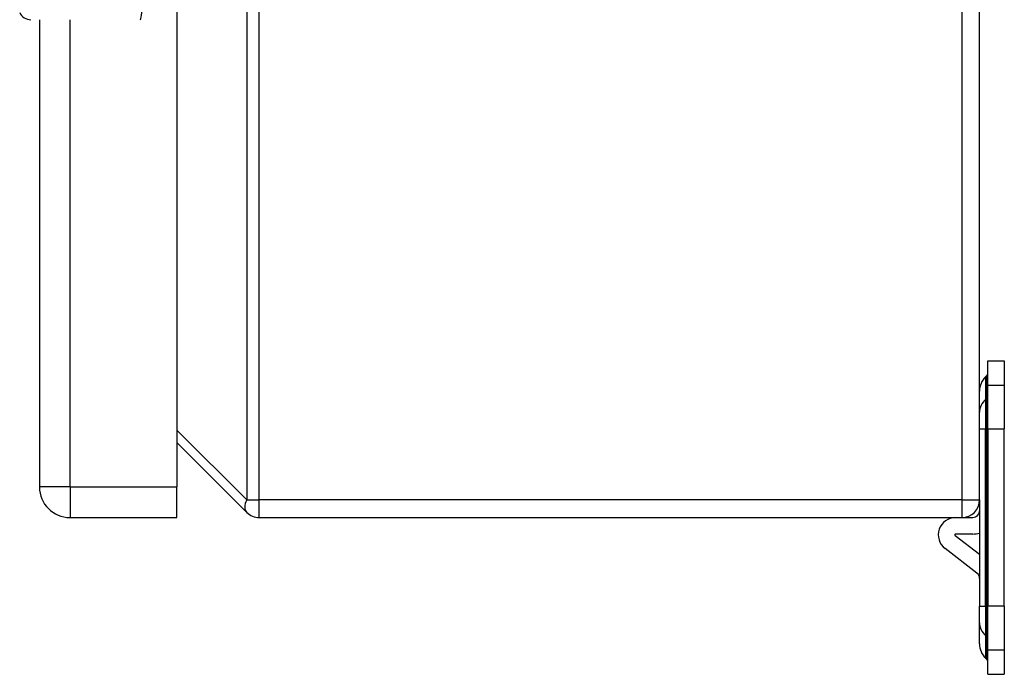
# Model space of a CAD drawing. Header units: inches. Extents: x 3.2 to 50.2, y 2.5 to 32.1.
# Tile 16 of 34: x 31.6 to 36.3, y 13.5 to 16.6. Entities that reach past the tile are written whole.
import ezdxf

# ---------------------------------------------------------------- set-up
doc = ezdxf.new("R2010")
doc.units = ezdxf.units.IN
doc.header["$MEASUREMENT"] = 0
doc.layers.add('Visible Edges(ANSI)', color=7, linetype='Continuous', lineweight=25)
doc.layers.add('Visible Tangent Edges(ANSI)', color=7, linetype='Continuous', lineweight=25)

msp = doc.modelspace()

# ---------------------------------------------------------------- linework, layer by layer
at = {"layer": 'Visible Edges(ANSI)'}
for p, q in [((36.1898, 14.2853), (36.1898, 20.1173)), ((32.3599, 20.0553), (32.3599, 14.3473)), ((31.7039, 16.5763), (31.7039, 14.3473)), ((36.2292, 14.8319), (36.2292, 14.9493)), ((36.2292, 14.9493), (36.3079, 14.9493)), ((36.3079, 14.9493), (36.3079, 14.8319)), ((36.2186, 14.873), (36.2234, 14.8778)), ((36.2292, 14.6239), (36.2292, 14.8319)), ((36.3079, 14.8319), (36.3079, 14.6239)), ((36.2292, 14.6239), (36.2292, 13.7787)), ((36.3079, 13.7787), (36.3079, 14.6239)), ((32.3599, 14.5593), (32.6932, 14.2259)), ((32.3599, 14.2013), (32.3599, 14.3473)), ((36.1898, 14.2853), (36.1898, 13.7787)), ((31.8499, 14.2013), (32.3599, 14.2013)), ((32.7526, 14.2013), (36.1058, 14.2013)), ((36.1058, 14.2013), (36.1583, 14.2013)), ((36.0732, 14.1155), (36.1898, 14.0257)), ((36.1583, 14.1226), (36.0756, 14.1226)), ((36.1775, 13.9358), (36.0252, 14.0531)), ((36.1898, 13.6992), (36.1898, 13.7787)), ((36.2292, 13.5707), (36.2292, 13.7787)), ((36.3079, 13.7787), (36.3079, 13.5707)), ((36.1898, 13.5992), (36.1898, 13.6992)), ((36.2292, 13.4533), (36.2292, 13.5707)), ((36.3079, 13.5707), (36.3079, 13.4533)), ((36.2186, 13.5296), (36.2234, 13.5249)), ((36.2292, 13.4533), (36.3079, 13.4533))]:
    msp.add_line(p, q, dxfattribs=at)
for centre, radius, start, end in [((31.6632, 16.6354), 0.0591, 205.1437, 270), ((36.2882, 14.8034), 0.0984, 135, 180), ((36.2095, 14.8917), 0.0197, 315, 0), ((31.8499, 14.3473), 0.146, 180, 270), ((36.1058, 14.2853), 0.084, 270, 0), ((32.7526, 14.2853), 0.084, 225, 270), ((36.0756, 14.1186), 0.0827, 90, 232.398), ((36.1583, 14.2328), 0.0315, 270, 0), ((36.0756, 14.1186), 0.00394, 90, 232.398), ((36.1583, 14.2328), 0.1102, 270, 286.6015), ((36.1583, 13.9109), 0.0315, 0, 52.398), ((36.2882, 13.5992), 0.0984, 180, 225), ((36.2095, 13.5109), 0.0197, 0, 45)]:
    msp.add_arc(centre, radius, start, end, dxfattribs=at)
at = {"layer": 'Visible Tangent Edges(ANSI)'}
for p, q in [((32.6932, 20.1173), (32.6932, 14.2853)), ((32.7526, 14.2853), (32.7526, 20.1173)), ((36.1058, 20.1173), (36.1058, 14.2853)), ((31.8499, 14.3473), (31.8499, 16.5763)), ((36.2186, 14.873), (36.2186, 14.7647)), ((36.2234, 14.7689), (36.2234, 14.8778)), ((36.3079, 14.8319), (36.2292, 14.8319)), ((36.2186, 14.7647), (36.2234, 14.7689)), ((36.2186, 14.7647), (36.2186, 14.6239)), ((36.2234, 14.6239), (36.2234, 14.7689)), ((32.6932, 14.2853), (32.3599, 14.6187)), ((36.1898, 14.6239), (36.2186, 14.6239)), ((36.2186, 13.7787), (36.2186, 14.6239)), ((36.2186, 14.6239), (36.2234, 14.6239)), ((36.2234, 14.6239), (36.2234, 13.7787)), ((36.2292, 14.6239), (36.2234, 14.6239)), ((36.2292, 14.6239), (36.3079, 14.6239)), ((31.8499, 14.3473), (31.7039, 14.3473)), ((31.8499, 14.3473), (31.8499, 14.2013)), ((31.8499, 14.3473), (32.3599, 14.3473)), ((32.6932, 14.2853), (32.7526, 14.2853)), ((36.1058, 14.2853), (32.7526, 14.2853)), ((32.7526, 14.2013), (32.7526, 14.2853)), ((36.1058, 14.2853), (36.1058, 14.2013)), ((36.1058, 14.2853), (36.1898, 14.2853)), ((36.1898, 13.7787), (36.2186, 13.7787)), ((36.2186, 13.7787), (36.2186, 13.638)), ((36.2186, 13.7787), (36.2234, 13.7787)), ((36.2234, 13.6337), (36.2234, 13.7787)), ((36.2292, 13.7787), (36.2234, 13.7787)), ((36.3079, 13.7787), (36.2292, 13.7787)), ((36.2186, 13.638), (36.2186, 13.5296)), ((36.2186, 13.638), (36.2234, 13.6337)), ((36.2234, 13.5249), (36.2234, 13.6337)), ((36.2292, 13.5707), (36.3079, 13.5707))]:
    msp.add_line(p, q, dxfattribs=at)
for centre, major_axis, ratio, start_param, end_param in [((32.1846, 16.7013), (0, -0.125), 0.094293, 0, 1.179227), ((36.2882, 14.7034), (-0.0984, 0), 0.880695, 5.497787, 6.283185), ((36.2095, 14.7811), (0.0197, 0), 0.880695, 5.497787, 6.283185), ((32.7526, 14.2853), (-0.0594, -0.0594), 0.57735, 5.235988, 6.283185), ((36.2882, 13.6992), (-0.0984, 0), 0.880695, 0, 0.785398), ((36.2095, 13.6215), (0.0197, 0), 0.880695, 0, 0.785398)]:
    msp.add_ellipse(centre, major_axis=major_axis, ratio=ratio, start_param=start_param, end_param=end_param, dxfattribs=at)

doc.saveas('drawing.dxf')
